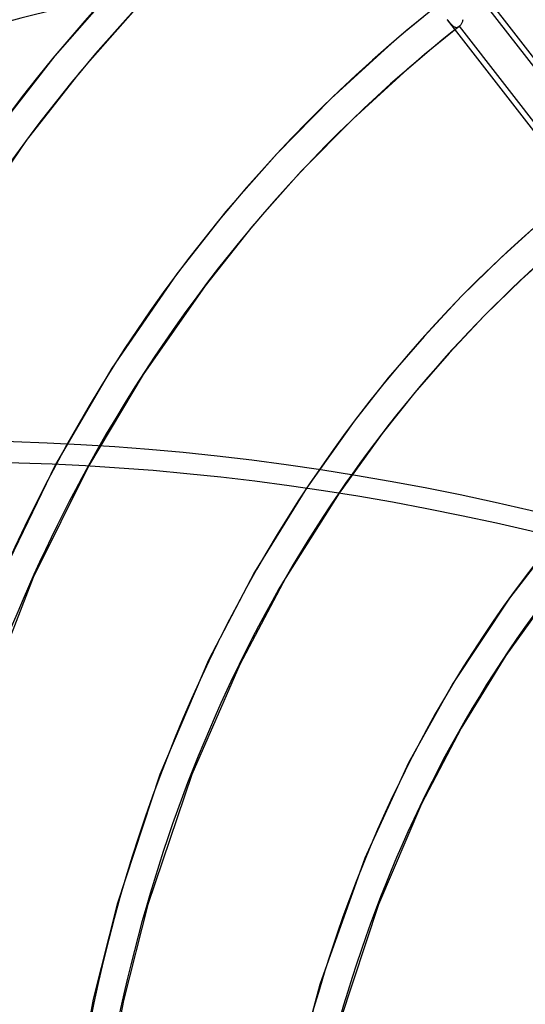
# Model space of a CAD drawing. Header units: millimetres. Extents: x -163 to 160, y -206 to 203.
# Tile 59 of 97: x -55 to -33, y 68 to 110. Entities that reach past the tile are written whole.
import ezdxf

# ---------------------------------------------------------------- set-up
doc = ezdxf.new("R2010")
doc.units = ezdxf.units.MM
doc.layers.add('MAIN-1', color=7, linetype='Continuous')
doc.layers.add('MAIN-2', color=7, linetype='Continuous')

msp = doc.modelspace()

# ---------------------------------------------------------------- linework, layer by layer
at = {"layer": 'MAIN-1'}
for p, q in [((-53.229, 91.001), (-55.596, 86.113)), ((-51.822, 90.93), (-54.178, 86.183)), ((-42.543, 89.986), (-44.748, 86.409)), ((-41.151, 89.773), (-43.416, 86.18)), ((-31.985, 87.784), (-33.893, 85.301)), ((-54.178, 86.183), (-56.655, 79.815)), ((-44.748, 86.409), (-46.709, 82.655)), ((-43.416, 86.18), (-45.384, 82.478)), ((-31.837, 85.936), (-34.042, 82.865)), ((-33.893, 85.301), (-36.306, 81.671)), ((-46.709, 82.655), (-48.789, 77.789)), ((-34.042, 82.865), (-35.952, 79.763)), ((-45.384, 82.478), (-47.428, 77.785)), ((-36.306, 81.671), (-38.186, 78.291)), ((-35.952, 79.763), (-37.633, 76.543)), ((-38.186, 78.291), (-40.05, 74.225)), ((-48.789, 77.789), (-50.609, 72.266)), ((-47.428, 77.785), (-49.292, 72.247)), ((-37.633, 76.543), (-39.47, 72.256)), ((-40.05, 74.225), (-41.967, 68.844)), ((-50.609, 72.266), (-51.621, 68.214)), ((-49.292, 72.247), (-50.333, 68.161)), ((-39.47, 72.256), (-41.099, 67.31)), ((-41.967, 68.844), (-43.049, 64.813)), ((-51.621, 68.214), (-52.366, 64.29)), ((-50.333, 68.161), (-51.085, 64.251))]:
    msp.add_line(p, q, dxfattribs=at)
for centre, major_axis, start_param, end_param in [((-0.5, -0.433), (86.414, -99.783), 0.713724, 3.388402), ((-2.5, -2.165), (-83.796, 96.759), -0.857072, 0), ((-27, -23.383), (-83.796, 96.759), -0.857072, 0), ((-27, -23.383), (83.141, -96.003), 2.284521, 3.141593), ((31.524, 27.3), (69.755, -80.546), -2.870998, -2.427868), ((31.524, 27.3), (63.27, -73.058), -2.946538, -2.427868), ((31.524, 27.3), (56.785, -65.57), -2.994942, -2.427868), ((-27, -23.383), (-83.796, 96.759), 0, 2.284521), ((-27, -23.383), (83.141, -96.003), -3.141592, -0.857072), ((31.524, 27.3), (50.3, -58.082), -2.813257, -2.427868)]:
    msp.add_ellipse(centre, major_axis=major_axis, ratio=0.75, start_param=start_param, end_param=end_param, dxfattribs=at)
at = {"layer": 'MAIN-2'}
for p, q in [((-50.824, 111.19), (-53.264, 108.405)), ((-29.085, 103.459), (-35.047, 111.142)), ((-49.826, 110.399), (-52.192, 107.709)), ((-34.883, 110.543), (-29.593, 103.727)), ((-37.555, 110.071), (-37.936, 109.76)), ((-36.545, 109.966), (-36.528, 109.943)), ((-30.564, 102.258), (-36.528, 109.944)), ((-36.528, 109.943), (-36.507, 109.916)), ((-36.507, 109.916), (-36.486, 109.889)), ((-35.884, 109.89), (-35.873, 109.921)), ((-35.873, 109.921), (-35.864, 109.954)), ((-37.936, 109.76), (-38.314, 109.445)), ((-36.486, 109.889), (-36.465, 109.863)), ((-36.465, 109.863), (-36.445, 109.838)), ((-36.445, 109.838), (-36.425, 109.814)), ((-36.425, 109.814), (-36.405, 109.791)), ((-36.405, 109.791), (-36.386, 109.769)), ((-36.028, 109.665), (-36.401, 109.369)), ((-36.386, 109.769), (-36.366, 109.748)), ((-36.366, 109.748), (-36.347, 109.728)), ((-36.347, 109.728), (-36.327, 109.709)), ((-36.327, 109.709), (-36.308, 109.692)), ((-36.308, 109.692), (-36.288, 109.676)), ((-36.288, 109.676), (-36.268, 109.662)), ((-36.268, 109.662), (-36.248, 109.65)), ((-36.248, 109.65), (-36.228, 109.64)), ((-36.228, 109.64), (-36.208, 109.632)), ((-36.208, 109.632), (-36.188, 109.626)), ((-36.188, 109.626), (-36.168, 109.622)), ((-36.168, 109.622), (-36.148, 109.621)), ((-36.148, 109.621), (-36.127, 109.622)), ((-36.127, 109.622), (-36.107, 109.625)), ((-36.107, 109.625), (-36.087, 109.631)), ((-36.087, 109.631), (-36.067, 109.64)), ((-36.067, 109.64), (-36.048, 109.651)), ((-36.048, 109.651), (-36.028, 109.665)), ((-36.028, 109.665), (-36.026, 109.666)), ((-36.026, 109.666), (-36.025, 109.667)), ((-36.025, 109.667), (-36.023, 109.669)), ((-36.023, 109.669), (-36.021, 109.67)), ((-36.021, 109.67), (-36.02, 109.672)), ((-36.02, 109.672), (-36.018, 109.673)), ((-36.018, 109.673), (-36, 109.69)), ((-30.726, 102.853), (-36.018, 109.673)), ((-36, 109.69), (-35.983, 109.709)), ((-35.983, 109.709), (-35.966, 109.729)), ((-35.966, 109.729), (-35.951, 109.752)), ((-35.951, 109.752), (-35.935, 109.777)), ((-35.935, 109.777), (-35.921, 109.803)), ((-35.921, 109.803), (-35.908, 109.831)), ((-35.908, 109.831), (-35.895, 109.86)), ((-35.895, 109.86), (-35.884, 109.89)), ((-38.69, 109.128), (-39.063, 108.807)), ((-38.314, 109.445), (-38.69, 109.128)), ((-36.772, 109.07), (-37.141, 108.769)), ((-36.401, 109.369), (-36.772, 109.07)), ((-39.063, 108.807), (-41.482, 106.595)), ((-37.141, 108.769), (-37.507, 108.464)), ((-53.264, 108.405), (-55.646, 105.352)), ((-37.507, 108.464), (-37.87, 108.157)), ((-38.232, 107.847), (-40.551, 105.729)), ((-37.87, 108.157), (-38.232, 107.847)), ((-52.192, 107.709), (-54.475, 104.801)), ((-41.482, 106.595), (-43.782, 104.254)), ((-40.551, 105.729), (-42.759, 103.489)), ((-54.475, 104.801), (-57.395, 100.544)), ((-43.782, 104.254), (-45.968, 101.775)), ((-42.759, 103.489), (-44.86, 101.12)), ((-45.968, 101.775), (-48.065, 99.12)), ((-44.86, 101.12), (-46.856, 98.617)), ((-32.578, 101.319), (-34.293, 99.769)), ((-31.747, 100.359), (-33.378, 98.886)), ((-34.293, 99.769), (-35.944, 98.149)), ((-48.065, 99.12), (-50.837, 95.098)), ((-46.856, 98.617), (-49.499, 94.834)), ((-33.378, 98.886), (-34.95, 97.348)), ((-35.944, 98.149), (-37.53, 96.456)), ((-34.95, 97.348), (-36.462, 95.743)), ((-37.53, 96.456), (-39.053, 94.688)), ((-36.462, 95.743), (-37.917, 94.068)), ((-50.837, 95.098), (-53.229, 91.001)), ((-49.499, 94.834), (-51.822, 90.93)), ((-39.053, 94.688), (-40.513, 92.843)), ((-37.917, 94.068), (-39.314, 92.321)), ((-40.513, 92.843), (-42.543, 89.986)), ((-39.314, 92.321), (-41.151, 89.773))]:
    msp.add_line(p, q, dxfattribs=at)
for centre, major_axis, start_param, end_param in [((18.724, 16.215), (-91.871, 106.083), -1.616769, -0.097375), ((18.724, 16.215), (91.039, -105.123), 1.524932, 3.04411), ((25.124, 21.758), (-87.714, 101.283), -1.615204, -0.09894), ((31.524, 27.3), (-83.557, 96.483), -1.613836, -0.100308), ((25.124, 21.758), (86.882, -100.323), 1.526155, 3.042887), ((31.524, 27.3), (82.725, -95.523), 1.529278, 3.039764), ((12.324, 10.673), (-91.871, 106.083), -1.616769, -0.097375), ((12.324, 10.673), (91.039, -105.123), 1.524472, 3.04457), ((5.924, 5.13), (-91.871, 106.083), -1.616769, -0.097375), ((31.524, 27.3), (-77.072, 88.995), -1.610102, -0.104042), ((5.924, 5.13), (91.039, -105.123), 1.524472, 3.04457), ((31.524, 27.3), (76.24, -88.035), 1.531844, 3.037198), ((0, 0), (-85.76, 99.027), -2.427868, 0.713724), ((31.524, 27.3), (-83.557, 96.483), -0.043039, 0.713724), ((31.524, 27.3), (82.725, -95.523), 3.100074, 3.555596), ((-2, -1.732), (-83.141, 96.003), -0.857072, 0.17449), ((31.524, 27.3), (-77.072, 88.995), -0.039306, 0.713724), ((31.524, 27.3), (76.24, -88.035), 3.10264, 3.484737), ((31.524, 27.3), (-70.587, 81.507), -0.036331, 0.713724), ((31.524, 27.3), (69.755, -80.546), 3.105683, 3.412187), ((31.524, 27.3), (-64.102, 74.018), -0.032753, 0.713724), ((31.524, 27.3), (63.27, -73.058), 3.109351, 3.336647), ((31.524, 27.3), (-57.617, 66.53), -0.02837, 0.713724), ((31.524, 27.3), (-51.132, 59.042), -0.022874, 0.713724)]:
    msp.add_ellipse(centre, major_axis=major_axis, ratio=0.75, start_param=start_param, end_param=end_param, dxfattribs=at)

doc.saveas('drawing.dxf')
